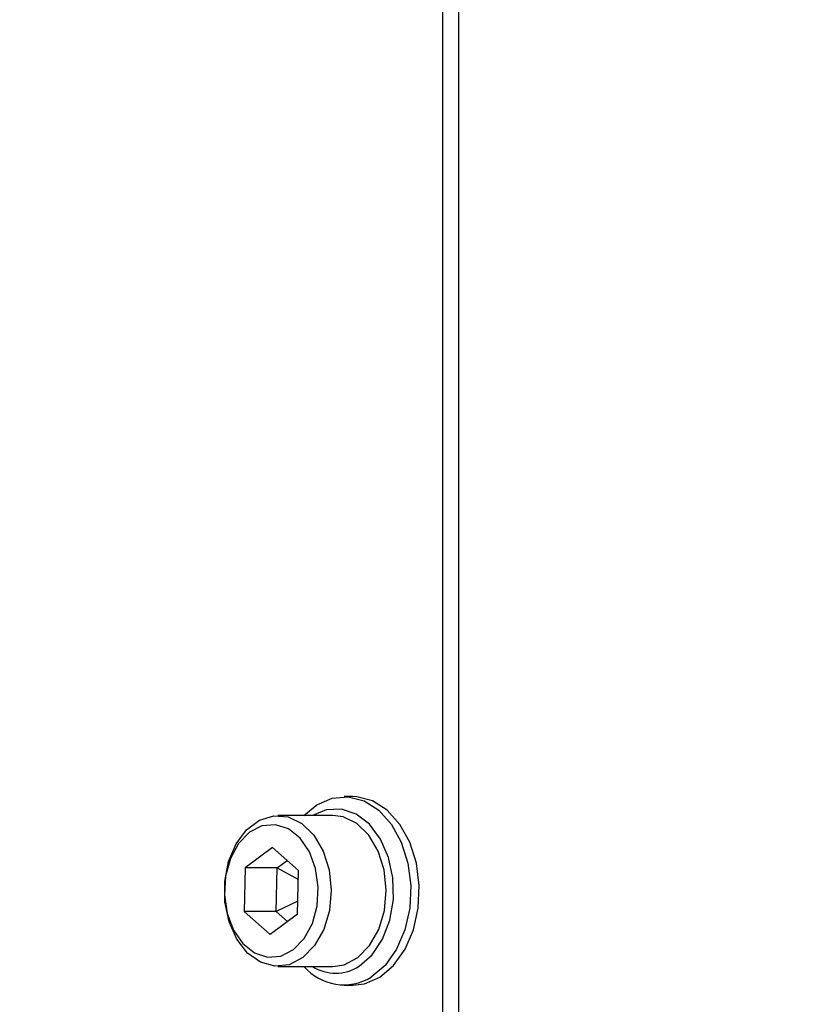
# Model space of a CAD drawing. Header units: millimetres. Extents: x 5 to 414, y 6 to 290.
# Tile 14 of 107: x 49 to 60, y 171 to 184. Entities that reach past the tile are written whole.
import ezdxf

# ---------------------------------------------------------------- set-up
doc = ezdxf.new("R2010")
doc.units = ezdxf.units.MM
doc.styles.add('SLDTEXTSTYLE0', font='TXT', dxfattribs={"width": 0.605})
doc.dimstyles.new('SLDDIMSTYLE1', dxfattribs={"dimtxt": 3.5, "dimasz": 3.5, "dimexe": 0, "dimexo": 0.0625, "dimgap": 0.875, "dimtad": 1, "dimdec": 0, "dimlfac": 5, "dimrnd": 1e-09, "dimzin": 12, "dimdsep": 46, "dimtxsty": 'SLDTEXTSTYLE0', "dimsah": 1, "dimcen": 0.09, "dimadec": 0, "dimazin": 3, "dimtfac": 1, "dimtofl": 0, "dimtmove": 0, "dimatfit": 3, "dimfxl": 1, "dimfrac": 2, "dimtolj": 1, "dimtzin": 12, "dimarcsym": 0})

# ---------------------------------------------------------------- blocks, each defined once
blk = doc.blocks.new('_D_1')
at = {"color": 7, "linetype": 'Continuous', "lineweight": 0}
for p, q in [((59.73, 233.244), (31.627, 233.244)), ((32.627, 233.244), (32.627, 153.344)), ((59.73, 153.344), (31.627, 153.344))]:
    blk.add_line(p, q, dxfattribs=at)
at = {"color": 7, "linetype": 'Continuous', "lineweight": 18}
for points in [[(32.627, 233.244), (32.167, 229.744), (33.087, 229.744)], [(32.627, 153.344), (33.087, 156.844), (32.167, 156.844)]]:
    blk.add_solid(points, dxfattribs=at)
at = {"color": 7, "linetype": 'Continuous', "lineweight": 18, "insert": (28.116, 189.283), "char_height": 3.5, "attachment_point": 1, "rotation": 90, "style": 'SLDTEXTSTYLE0'}
blk.add_mtext('400', dxfattribs=at)

msp = doc.modelspace()

# ---------------------------------------------------------------- linework, layer by layer
at = {"color": 7, "linetype": 'Continuous', "lineweight": 25}
for p, q in [((54.8126, 166.2436), (54.8126, 227.8436)), ((55.0247, 166.2436), (55.0247, 227.8436)), ((53.6158, 173.2936), (53.5027, 173.2936)), ((53.3542, 173.0436), (52.6259, 173.0436)), ((52.5558, 172.6206), (52.1951, 172.3502)), ((52.5558, 172.6206), (52.9017, 172.314)), ((52.6193, 172.3502), (52.7502, 172.4483)), ((52.1951, 172.3502), (52.1803, 171.7732)), ((52.6193, 172.3502), (52.1951, 172.3502)), ((52.6046, 171.7732), (52.6193, 172.3502)), ((52.6193, 172.3502), (52.8987, 172.1945)), ((52.887, 171.7371), (52.9017, 172.314)), ((52.8914, 171.9105), (52.6046, 171.7732)), ((52.5263, 171.4666), (52.1803, 171.7732)), ((52.6046, 171.7732), (52.1803, 171.7732)), ((52.7561, 171.6389), (52.6046, 171.7732)), ((52.887, 171.7371), (52.5263, 171.4666)), ((52.6259, 171.0436), (53.3542, 171.0436)), ((53.5027, 170.7936), (53.6158, 170.7936))]:
    msp.add_line(p, q, dxfattribs=at)
at = {"color": 7, "linetype": 'Continuous', "lineweight": 25, "flags": 128}
for points in [[(52.9724, 173.0436), (53.1417, 173.1846), (53.3453, 173.2736), (53.558, 173.2912), (53.7675, 173.2362), (53.9616, 173.1119), (54.1291, 172.9255), (54.2601, 172.6879), (54.3471, 172.4129), (54.3851, 172.1163), (54.3717, 171.8156), (54.3079, 171.5281), (54.1973, 171.2705), (54.0463, 171.0579), (53.8637, 170.9026), (53.8637, 170.9026)], [(53.9768, 170.9026), (54.1594, 171.0579), (54.3104, 171.2705), (54.421, 171.5281), (54.4849, 171.8156), (54.4982, 172.1163), (54.4603, 172.4129), (54.3732, 172.6879), (54.2422, 172.9255), (54.0748, 173.1119), (53.8806, 173.2362), (53.6711, 173.2912), (53.6158, 173.2936)], [(53.7043, 171.0487), (53.8757, 171.1978), (54.0139, 171.4045), (54.1096, 171.6548), (54.1562, 171.9316), (54.1506, 172.2161), (54.0931, 172.4888), (53.9876, 172.7311), (53.8414, 172.9266), (53.6644, 173.0619), (53.4687, 173.1278), (53.2676, 173.1199), (53.0829, 173.0436)], [(52.9571, 171.1601), (52.7762, 171.0665), (52.5842, 171.0453), (52.3953, 171.0982), (52.2235, 171.2213), (52.0816, 171.4053), (51.98, 171.6366), (51.9263, 171.8981), (51.9245, 172.1705), (51.9747, 172.4334), (52.0732, 172.6674), (52.2127, 172.8551), (52.3828, 172.9827), (52.571, 173.0406), (52.7632, 173.0246), (52.9453, 172.9358), (53.1036, 172.7808), (53.2266, 172.5712), (53.3049, 172.3224), (53.3329, 172.053), (53.3085, 171.7829), (53.2335, 171.5321), (53.1133, 171.3192), (52.9571, 171.1601)], [(53.6854, 171.1601), (53.8417, 171.3192), (53.9618, 171.5321), (54.0368, 171.7829), (54.0613, 172.053), (54.0333, 172.3224), (53.9549, 172.5712), (53.832, 172.7808), (53.6736, 172.9358), (53.4915, 173.0246), (53.3542, 173.0436)], [(52.8325, 171.2661), (52.9756, 171.4137), (53.0834, 171.6124), (53.1474, 171.846), (53.1622, 172.0956), (53.1267, 172.3409), (53.0437, 172.5622), (52.92, 172.7415), (52.7656, 172.8643), (52.5931, 172.9205), (52.4163, 172.9057), (52.2496, 172.8211), (52.1065, 172.6735), (51.9986, 172.4748), (51.9347, 172.2413), (51.9198, 171.9917), (51.9554, 171.7463), (52.0383, 171.525), (52.162, 171.3457), (52.3164, 171.223), (52.489, 171.1667), (52.6658, 171.1815), (52.8325, 171.2661)], [(53.3542, 171.0436), (53.5046, 171.0665), (53.6854, 171.1601)], [(53.6158, 170.7936), (53.7732, 170.8136), (53.9768, 170.9026)]]:
    msp.add_lwpolyline(points, dxfattribs=at)
at = {"color": 7, "linetype": 'Continuous', "lineweight": 25}
for centre, radius, start, end in [((53.5007, 171.4961), 0.6956, 220.57236, 301.44806), ((53.3897, 171.5292), 0.5744, 237.71421, 303.21562)]:
    msp.add_arc(centre, radius, start, end, dxfattribs=at)

# ---------------------------------------------------------------- dimensions: what is measured, and where the dimension line sits
at = {"color": 7, "linetype": 'Continuous', "lineweight": 18}
dim = msp.add_linear_dim(base=(32.6272964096, 153.3436140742), p1=(59.7296046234, 233.2436140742), p2=(59.7296046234, 153.3436140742), angle=90, dimstyle='SLDDIMSTYLE1', dxfattribs=at)
dim.commit()
dim.dimension.update_dxf_attribs({"geometry": '_D_1', "text_midpoint": (32.6272964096, 193.2936140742), "dimtype": 160})

doc.saveas('drawing.dxf')
